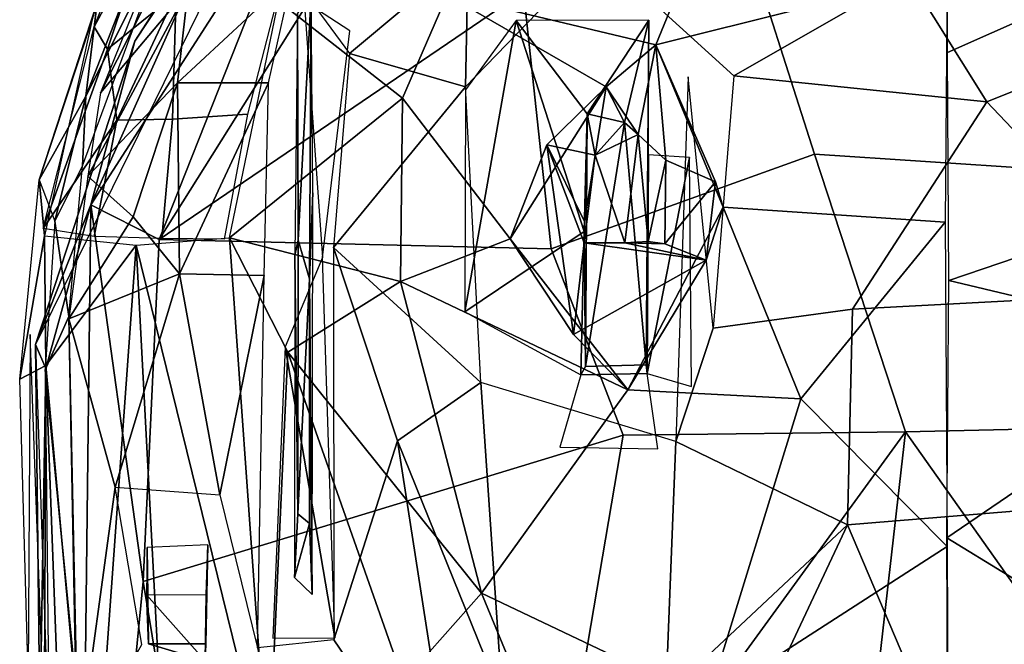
# Model space of a CAD drawing. Header units: millimetres. Extents: x 15 to 2860, y 25 to 553.
# Tile 14 of 33: x 1200 to 1452, y 235 to 395. Entities that reach past the tile are written whole.
import ezdxf

# ---------------------------------------------------------------- set-up
doc = ezdxf.new("R2010")
doc.units = ezdxf.units.MM
doc.layers.add('Cozy Chair', color=7, linetype='Continuous', true_color=0x000000)

msp = doc.modelspace()

# ---------------------------------------------------------------- linework, layer by layer
at = {"layer": 'Cozy Chair'}
for points in [[(1257.9, 469.38, 530.72), (1220.39, 376.62, 489.13), (1241.71, 418.85, 491.34)], [(1203.73, 312.02, 486.1), (1229.21, 389.86, 486.31), (1278.28, 464.17, 494.56)], [(1229.21, 389.86, 486.31), (1253.93, 428.13, 498.41), (1278.28, 464.17, 494.56)], [(1232.88, 419.77, 480.74), (1218.79, 393.56, 483.06), (1242.75, 453.36, 500.87)], [(1235.46, 338.96, 500.32), (1328.94, 402.57, 491.18), (1306.14, 451.57, 507.71)], [(1272.58, 432.78, 507.52), (1235.46, 338.96, 500.32), (1306.14, 451.57, 507.71)], [(1217.95, 347.87, 498.58), (1235.46, 338.96, 500.32), (1272.58, 432.78, 507.52)], [(1217.95, 347.87, 498.58), (1272.58, 432.78, 507.52), (1253.93, 428.13, 498.41)], [(1229.21, 389.86, 486.31), (1217.95, 347.87, 498.58), (1253.93, 428.13, 498.41)], [(1497.31, 394.2, 431.55), (1482.27, 425.3, 441.79), (1427.59, 406.62, 433.97)], [(1218.79, 393.56, 483.06), (1232.88, 419.77, 480.74), (1222.2, 387.86, 472.22)], [(1239.85, 402.07, 459.19), (1222.2, 387.86, 472.22), (1232.88, 419.77, 480.74)], [(1314.68, 412.17, 441.89), (1288.32, 419.95, 452.45), (1269.69, 406.66, 452.75), (1284.26, 386.68, 441.43)], [(1403.52, 360.92, 477.17), (1384.12, 421.67, 489.15), (1328.94, 402.57, 491.18), (1336.01, 336.61, 480.87)], [(1403.52, 360.92, 477.17), (1460.44, 357.13, 476.3), (1452.93, 412.75, 485.53), (1384.12, 421.67, 489.15)], [(1216.64, 375.75, 497.19), (1215.82, 357.92, 481.33), (1238.19, 418.64, 503.8)], [(1225.98, 399.66, 516.85), (1216.64, 375.75, 497.19), (1238.19, 418.64, 503.8)], [(1241.71, 418.85, 491.34), (1220.39, 376.62, 489.13), (1242.88, 403.4, 471.36)], [(1374.1, 416.51, 428.73), (1362.87, 388.91, 422.37), (1309.35, 401.78, 430.1)], [(1437.56, 407.65, 423.32), (1362.87, 388.91, 422.37), (1374.1, 416.51, 428.73)], [(1314.68, 412.17, 441.89), (1284.26, 386.68, 441.43), (1314.06, 378.14, 434.17)], [(1314.68, 412.17, 441.89), (1314.06, 378.14, 434.17), (1335.18, 399.96, 436.11)], [(1492.96, 411.55, 425.7), (1437.67, 386.93, 420.19), (1437.53, 413.02, 425.63)], [(1437.67, 386.93, 420.19), (1492.96, 411.55, 425.7), (1494.82, 347.76, 418.43), (1437.95, 328.44, 416.54)], [(1240.17, 379.22, 461.71), (1263.52, 379.15, 447.38), (1269.69, 406.66, 452.75)], [(1242.88, 403.4, 471.36), (1240.17, 379.22, 461.71), (1269.69, 406.66, 452.75)], [(1362.41, 399.57, 434.17), (1382.84, 380.97, 429.54), (1427.59, 406.62, 433.97)], [(1362.87, 388.91, 422.37), (1437.56, 407.65, 423.32), (1437.01, 343.48, 416.67), (1380.09, 347.31, 418.34)], [(1427.59, 406.62, 433.97), (1382.84, 380.97, 429.54), (1447.71, 374.35, 427.82)], [(1497.31, 394.2, 431.55), (1427.59, 406.62, 433.97), (1447.71, 374.35, 427.82)], [(1258.11, 371.14, 438.29), (1238.91, 369.82, 448.4), (1239.85, 402.07, 459.19), (1266.7, 404.38, 443.21)], [(1242.88, 403.4, 471.36), (1217.15, 355.2, 477.75), (1240.17, 379.22, 461.71)], [(1220.39, 376.62, 489.13), (1217.15, 355.2, 477.75), (1242.88, 403.4, 471.36)], [(1239.85, 402.07, 459.19), (1224.62, 369.57, 459.75), (1222.2, 387.86, 472.22)], [(1239.85, 402.07, 459.19), (1238.91, 369.82, 448.4), (1224.62, 369.57, 459.75)], [(1235.46, 338.96, 500.32), (1336.01, 336.61, 480.87), (1328.94, 402.57, 491.18)], [(1266.11, 400.13, 441.06), (1309.35, 401.78, 430.1), (1297.89, 375.25, 427.46)], [(1271.11, 338.84, 445.36), (1274.49, 401.68, 451.36), (1270.91, 397.02, 451.1)], [(1274.49, 401.68, 451.36), (1271.11, 338.84, 445.36), (1274.01, 328.88, 444.11)], [(1274.49, 401.68, 451.36), (1274.01, 328.88, 444.11), (1274.85, 350.93, 438.21)], [(1350.14, 378.19, 421.8), (1325.52, 339.2, 421.63), (1297.89, 375.25, 427.46), (1309.35, 401.78, 430.1)], [(1309.35, 401.78, 430.1), (1362.87, 388.91, 422.37), (1350.14, 378.19, 421.8)], [(1204.7, 354.29, 483.8), (1219.54, 399.83, 512.92), (1218.32, 395.47, 484.77)], [(1216.64, 375.75, 497.19), (1219.54, 399.83, 512.92), (1204.7, 354.29, 483.8)], [(1216.64, 375.75, 497.19), (1225.98, 399.66, 516.85), (1219.54, 399.83, 512.92)], [(1253.55, 339.45, 435.7), (1266.11, 400.13, 441.06), (1297.89, 375.25, 427.46)], [(1284.4, 392.48, 443), (1272.68, 400.12, 449.18), (1277.37, 334.37, 436.77)], [(1270.91, 397.02, 451.1), (1270.28, 334.96, 439.48), (1271.11, 338.84, 445.36)], [(1204.7, 354.29, 483.8), (1218.32, 395.47, 484.77), (1206.04, 339.95, 472.05)], [(1327.07, 395.2, 435.03), (1313.88, 320.48, 430.5), (1344.48, 341.04, 428.54)], [(1314.03, 377.41, 434.15), (1313.88, 320.48, 430.5), (1327.07, 395.2, 435.03)], [(1345.2, 371.22, 433.61), (1361.08, 395.29, 433.65), (1327.07, 395.2, 435.03)], [(1345.2, 371.22, 433.61), (1327.07, 395.2, 435.03), (1344.48, 341.04, 428.54)], [(1345.2, 371.22, 433.61), (1354.82, 368.99, 435.32), (1361.08, 395.29, 433.65)], [(1361.08, 395.29, 433.65), (1354.82, 368.99, 435.32), (1360.33, 306.86, 434.41)], [(1361.08, 395.29, 433.65), (1360.33, 306.86, 434.41), (1360.66, 304.63, 426.97), (1360.95, 360.68, 428.75)], [(1494.16, 325.36, 425.86), (1497.31, 394.2, 431.55), (1447.71, 374.35, 427.82)], [(1218.79, 393.56, 483.06), (1222.2, 387.86, 472.22), (1205.74, 341.78, 472.47)], [(1217.95, 347.87, 498.58), (1229.21, 389.86, 486.31), (1203.73, 312.02, 486.1)], [(1362.87, 388.91, 422.37), (1358.32, 365.97, 423.96), (1350.14, 378.19, 421.8)], [(1362.87, 388.91, 422.37), (1365.41, 359.31, 422.41), (1358.32, 365.97, 423.96)], [(1365.41, 359.31, 422.41), (1362.87, 388.91, 422.37), (1378.16, 353.81, 422.32)], [(1378.16, 353.81, 422.32), (1362.87, 388.91, 422.37), (1380.09, 347.31, 418.34)], [(1224.62, 369.57, 459.75), (1205.74, 341.78, 472.47), (1222.2, 387.86, 472.22)], [(1284.26, 386.68, 441.43), (1280.2, 336.93, 436.13), (1314.06, 378.14, 434.17)], [(1217.15, 355.2, 477.75), (1228.8, 344.79, 460.92), (1240.17, 379.22, 461.71)], [(1240.17, 379.22, 461.71), (1228.8, 344.79, 460.92), (1240.69, 330.18, 451.26)], [(1263.52, 379.15, 447.38), (1240.17, 379.22, 461.71), (1240.69, 330.18, 451.26)], [(1263.52, 379.15, 447.38), (1240.69, 330.18, 451.26), (1262.43, 329.79, 441.33)], [(1367.97, 287.16, 426.67), (1377.55, 316.25, 426.19), (1371.13, 380.74, 429.44)], [(1413.31, 321.08, 425.18), (1447.71, 374.35, 427.82), (1382.84, 380.97, 429.54), (1377.55, 316.25, 426.19)], [(1280.2, 336.93, 436.13), (1317.93, 302.3, 429.47), (1314.06, 378.14, 434.17)], [(1334.86, 363.29, 422.43), (1325.52, 339.2, 421.63), (1350.14, 378.19, 421.8)], [(1334.86, 363.29, 422.43), (1350.14, 378.19, 421.8), (1347.31, 360.6, 423.58)], [(1354.82, 368.99, 435.32), (1345.2, 371.22, 433.61), (1350.14, 378.19, 421.8)], [(1350.14, 378.19, 421.8), (1345.2, 371.22, 433.61), (1347.31, 360.6, 423.58)], [(1354.82, 368.99, 435.32), (1350.14, 378.19, 421.8), (1358.32, 365.97, 423.96)], [(1208.75, 343.7, 484.78), (1216.64, 375.75, 497.19), (1204.7, 354.29, 483.8)], [(1208.75, 343.7, 484.78), (1215.82, 357.92, 481.33), (1216.64, 375.75, 497.19)], [(1253.55, 339.45, 435.7), (1297.89, 375.25, 427.46), (1297.38, 328.21, 424.25)], [(1325.52, 339.2, 421.63), (1297.38, 328.21, 424.25), (1297.89, 375.25, 427.46)], [(1494.16, 325.36, 425.86), (1447.71, 374.35, 427.82), (1413.31, 321.08, 425.18)], [(1345.2, 371.22, 433.61), (1344.48, 341.04, 428.54), (1344.79, 306.4, 434.4)], [(1345.2, 371.22, 433.61), (1344.79, 306.4, 434.4), (1354.82, 368.99, 435.32)], [(1345.2, 371.22, 433.61), (1354.82, 368.99, 435.32), (1347.31, 360.6, 423.58)], [(1224.62, 369.57, 459.75), (1218.84, 339.78, 457.09), (1205.74, 341.78, 472.47)], [(1236.16, 339.27, 445.1), (1218.84, 339.78, 457.09), (1224.62, 369.57, 459.75), (1238.91, 369.82, 448.4)], [(1252.18, 339.07, 437.4), (1236.16, 339.27, 445.1), (1238.91, 369.82, 448.4), (1258.11, 371.14, 438.29)], [(1354.82, 368.99, 435.32), (1344.79, 306.4, 434.4), (1360.33, 306.86, 434.41)], [(1354.82, 368.99, 435.32), (1358.32, 365.97, 423.96), (1347.31, 360.6, 423.58)], [(1347.31, 360.6, 423.58), (1358.32, 365.97, 423.96), (1354.88, 338.17, 427.62)], [(1360.86, 338.46, 411.63), (1354.88, 338.17, 427.62), (1358.32, 365.97, 423.96)], [(1360.86, 338.46, 411.63), (1358.32, 365.97, 423.96), (1365.41, 359.31, 422.41)], [(1325.52, 339.2, 421.63), (1334.86, 363.29, 422.43), (1341.72, 314.62, 422.87)], [(1344.48, 338.14, 421.34), (1341.72, 314.62, 422.87), (1334.86, 363.29, 422.43)], [(1344.52, 343.57, 415.09), (1344.48, 338.14, 421.34), (1334.86, 363.29, 422.43)], [(1334.86, 363.29, 422.43), (1347.31, 360.6, 423.58), (1344.52, 343.57, 415.09)], [(1426.86, 289.64, 472.42), (1403.52, 360.92, 477.17), (1336.01, 336.61, 480.87), (1354.45, 288.84, 477.35)], [(1347.31, 360.6, 423.58), (1344.48, 338.14, 421.34), (1344.52, 343.57, 415.09)], [(1344.48, 338.14, 421.34), (1347.31, 360.6, 423.58), (1354.88, 338.17, 427.62)], [(1371.45, 360.03, 427.89), (1360.95, 360.68, 428.75), (1360.66, 304.63, 426.97)], [(1371.45, 360.03, 427.89), (1360.66, 304.63, 426.97), (1371.99, 301.31, 426.48)], [(1365.13, 337.87, 422.41), (1360.86, 338.46, 411.63), (1365.41, 359.31, 422.41)], [(1365.13, 337.87, 422.41), (1365.41, 359.31, 422.41), (1378.16, 353.81, 422.32)], [(1460.44, 357.13, 476.3), (1403.52, 360.92, 477.17), (1426.86, 289.64, 472.42), (1490.72, 291.08, 474.69)], [(1215.82, 357.92, 481.33), (1208.75, 343.7, 484.78), (1212.3, 319.25, 472.91)], [(1206.04, 339.95, 472.05), (1199.7, 303.19, 475.6), (1204.7, 354.29, 483.8)], [(1217.15, 355.2, 477.75), (1212.33, 318.66, 472.79), (1228.8, 344.79, 460.92)], [(1375.72, 333.67, 422.18), (1365.13, 337.87, 422.41), (1378.16, 353.81, 422.32)], [(1378.16, 353.81, 422.32), (1380.09, 347.31, 418.34), (1375.72, 333.67, 422.18)], [(1274.01, 328.88, 444.11), (1274.69, 247.97, 439.07), (1274.85, 350.93, 438.21)], [(1203.73, 312.02, 486.1), (1206.43, 305.87, 495.41), (1217.95, 347.87, 498.58)], [(1214.8, 80.64, 495.59), (1217.95, 347.87, 498.58), (1206.43, 305.87, 495.41)], [(1214.8, 80.64, 495.59), (1231.39, 251.26, 495.05), (1217.95, 347.87, 498.58)], [(1217.95, 347.87, 498.58), (1231.39, 251.26, 495.05), (1235.46, 338.96, 500.32)], [(1400.04, 298.09, 417.07), (1355.63, 300.44, 418.89), (1380.09, 347.31, 418.34)], [(1380.09, 347.31, 418.34), (1355.63, 300.44, 418.89), (1375.72, 333.67, 422.18)], [(1400.04, 298.09, 417.07), (1380.09, 347.31, 418.34), (1437.01, 343.48, 416.67)], [(1509.41, 311.5, 417.92), (1437.95, 328.44, 416.54), (1494.82, 347.76, 418.43)], [(1212.3, 319.25, 472.91), (1208.75, 343.7, 484.78), (1206.21, 305.56, 479.42)], [(1228.8, 344.79, 460.92), (1212.33, 318.66, 472.79), (1240.69, 330.18, 451.26)], [(1400.04, 298.09, 417.07), (1437.01, 343.48, 416.67), (1437.53, 260.24, 417.69)], [(1343.61, 304.26, 427.97), (1344.48, 341.04, 428.54), (1313.88, 320.48, 430.5)], [(1343.61, 304.26, 427.97), (1344.79, 306.4, 434.4), (1344.48, 341.04, 428.54)], [(1206.04, 339.95, 472.05), (1206.4, 306.68, 465.98), (1199.7, 303.19, 475.6)], [(1206.04, 339.95, 472.05), (1229.56, 337.51, 447.13), (1206.4, 306.68, 465.98)], [(1229.56, 337.51, 447.13), (1253.55, 339.45, 435.7), (1263.41, 199.87, 436.95)], [(1231.39, 251.26, 495.05), (1354.45, 288.84, 477.35), (1336.01, 336.61, 480.87), (1235.46, 338.96, 500.32)], [(1253.55, 339.45, 435.7), (1268.48, 310.09, 431.19), (1263.41, 199.87, 436.95)], [(1268.48, 310.09, 431.19), (1253.55, 339.45, 435.7), (1297.38, 328.21, 424.25)], [(1271.06, 268.58, 445.81), (1271.11, 338.84, 445.36), (1270.28, 334.96, 439.48)], [(1271.06, 268.58, 445.81), (1274.01, 328.88, 444.11), (1271.11, 338.84, 445.36)], [(1297.38, 328.21, 424.25), (1325.52, 339.2, 421.63), (1355.63, 300.44, 418.89)], [(1355.63, 300.44, 418.89), (1325.52, 339.2, 421.63), (1341.72, 314.62, 422.87)], [(1354.88, 338.17, 427.62), (1360.86, 338.46, 411.63), (1365.13, 337.87, 422.41)], [(1206.4, 306.68, 465.98), (1229.56, 337.51, 447.13), (1218.08, 178.68, 460.4)], [(1218.08, 178.68, 460.4), (1229.56, 337.51, 447.13), (1238.01, 177.28, 448.9)], [(1238.01, 177.28, 448.9), (1229.56, 337.51, 447.13), (1263.41, 199.87, 436.95)], [(1280.2, 336.93, 436.13), (1280.27, 236.31, 438.18), (1296.57, 287.31, 432.88)], [(1280.2, 336.93, 436.13), (1296.57, 287.31, 432.88), (1317.93, 302.3, 429.47)], [(1344.48, 338.14, 421.34), (1375.72, 333.67, 422.18), (1341.72, 314.62, 422.87)], [(1375.72, 333.67, 422.18), (1344.48, 338.14, 421.34), (1354.88, 338.17, 427.62)], [(1375.72, 333.67, 422.18), (1354.88, 338.17, 427.62), (1365.13, 337.87, 422.41)], [(1277.37, 334.37, 436.77), (1267.8, 311.45, 439.68), (1280.5, 236.78, 438.17)], [(1270.28, 334.96, 439.48), (1270.16, 252.33, 440.66), (1271.06, 268.58, 445.81)], [(1375.72, 333.67, 422.18), (1355.63, 300.44, 418.89), (1341.72, 314.62, 422.87)], [(1212.33, 318.66, 472.79), (1224.15, 275.43, 461.83), (1240.69, 330.18, 451.26)], [(1240.69, 330.18, 451.26), (1224.15, 275.43, 461.83), (1251.06, 273.46, 446.59)], [(1240.69, 330.18, 451.26), (1251.06, 273.46, 446.59), (1262.43, 329.79, 441.33)], [(1251.06, 273.46, 446.59), (1260.65, 234.21, 443.66), (1262.43, 329.79, 441.33)], [(1274.02, 266.15, 445.06), (1274.01, 328.88, 444.11), (1271.06, 268.58, 445.81)], [(1274.02, 266.15, 445.06), (1274.69, 247.97, 439.07), (1274.01, 328.88, 444.11)], [(1437.46, 262.44, 417.59), (1437.95, 328.44, 416.54), (1509.41, 311.5, 417.92)], [(1268.48, 310.09, 431.19), (1297.38, 328.21, 424.25), (1318.16, 248.29, 422.79)], [(1297.38, 328.21, 424.25), (1355.63, 300.44, 418.89), (1318.16, 248.29, 422.79)], [(1483.78, 271.69, 426.14), (1494.16, 325.36, 425.86), (1413.31, 321.08, 425.18), (1412, 265.81, 426.15)], [(1367.97, 287.16, 426.67), (1412, 265.81, 426.15), (1413.31, 321.08, 425.18), (1377.55, 316.25, 426.19)], [(1212.3, 319.25, 472.91), (1206.21, 305.56, 479.42), (1214.1, 224.98, 470.99)], [(1212.33, 318.66, 472.79), (1214.71, 206.07, 471.12), (1224.15, 275.43, 461.83)], [(1211.46, 63.8, 479.15), (1202.37, 314.65, 479.92), (1201.68, 199.07, 477.36)], [(1203.73, 312.02, 486.1), (1205.75, 143.36, 490.09), (1206.43, 305.87, 495.41)], [(1203.73, 312.02, 486.1), (1212.01, 63.41, 485.22), (1205.75, 143.36, 490.09)], [(1280.5, 236.78, 438.17), (1267.8, 311.45, 439.68), (1264.59, 236.7, 442.71)], [(1509.41, 311.5, 417.92), (1529.57, 306.3, 419.5), (1500.03, 224.15, 420.06), (1437.46, 262.44, 417.59)], [(1268.48, 310.09, 431.19), (1298.13, 225.67, 426.76), (1263.41, 199.87, 436.95)], [(1298.13, 225.67, 426.76), (1268.48, 310.09, 431.19), (1318.16, 248.29, 422.79)], [(1203.93, 154.49, 473.2), (1199.7, 303.19, 475.6), (1206.4, 306.68, 465.98)], [(1206.4, 306.68, 465.98), (1218.08, 178.68, 460.4), (1203.93, 154.49, 473.2)], [(1205.75, 143.36, 490.09), (1214.8, 80.64, 495.59), (1206.43, 305.87, 495.41)], [(1207.4, 193.54, 478.25), (1214.1, 224.98, 470.99), (1206.21, 305.56, 479.42)], [(1360.66, 304.63, 426.97), (1360.33, 306.86, 434.41), (1344.79, 306.4, 434.4), (1343.61, 304.26, 427.97)], [(1363.38, 285.31, 426.95), (1360.66, 304.63, 426.97), (1343.61, 304.26, 427.97), (1338.21, 285.68, 428.5)], [(1317.93, 302.3, 429.47), (1296.57, 287.31, 432.88), (1323.5, 220.74, 431.92)], [(1317.93, 302.3, 429.47), (1323.5, 220.74, 431.92), (1365.45, 222.07, 429.08), (1367.97, 287.16, 426.67)], [(1355.63, 300.44, 418.89), (1400.04, 298.09, 417.07), (1376.17, 220.65, 420.17), (1318.16, 248.29, 422.79)], [(1376.17, 220.65, 420.17), (1400.04, 298.09, 417.07), (1437.53, 260.24, 417.69)], [(1490.72, 291.08, 474.69), (1426.86, 289.64, 472.42), (1516.57, 162.93, 481.15)], [(1354.45, 288.84, 477.35), (1231.39, 251.26, 495.05), (1249.8, 139.76, 491.06), (1332.58, 159.97, 483.15)], [(1426.86, 289.64, 472.42), (1354.45, 288.84, 477.35), (1332.58, 159.97, 483.15)], [(1426.86, 289.64, 472.42), (1332.58, 159.97, 483.15), (1406.12, 107.16, 482.11)], [(1406.12, 107.16, 482.11), (1516.57, 162.93, 481.15), (1426.86, 289.64, 472.42)], [(1280.27, 236.31, 438.18), (1311.73, 189.96, 435.1), (1296.57, 287.31, 432.88)], [(1296.57, 287.31, 432.88), (1311.73, 189.96, 435.1), (1323.5, 220.74, 431.92)], [(1367.97, 287.16, 426.67), (1365.45, 222.07, 429.08), (1412, 265.81, 426.15)], [(1214.71, 206.07, 471.12), (1231.04, 235.06, 457.91), (1224.15, 275.43, 461.83)], [(1483.78, 271.69, 426.14), (1412, 265.81, 426.15), (1445.77, 186.25, 430.14), (1494.58, 203.31, 429.92)], [(1270.16, 252.33, 440.66), (1274.02, 266.15, 445.06), (1271.06, 268.58, 445.81)], [(1274.02, 266.15, 445.06), (1270.16, 252.33, 440.66), (1274.69, 247.97, 439.07)], [(1365.45, 222.07, 429.08), (1381.93, 201.74, 429.9), (1412, 265.81, 426.15)], [(1381.93, 201.74, 429.9), (1445.77, 186.25, 430.14), (1412, 265.81, 426.15)], [(1247.44, 235.27, 460.91), (1247.99, 260.65, 448.73), (1232.37, 259.99, 456.97), (1232.75, 235.24, 467.28)], [(1247.99, 260.65, 448.73), (1247.44, 235.27, 460.91), (1247.56, 247.9, 450.09)], [(1437.53, 260.24, 417.69), (1437.9, 177.15, 422.24), (1376.17, 220.65, 420.17)], [(1437.46, 262.44, 417.59), (1500.03, 224.15, 420.06), (1437.78, 176.58, 422.33)], [(1232.2, 247.85, 458.66), (1232.75, 235.24, 467.28), (1232.37, 259.99, 456.97)], [(1214.8, 80.64, 495.59), (1249.8, 139.76, 491.06), (1231.39, 251.26, 495.05)], [(1247.31, 230.88, 459.65), (1232.2, 247.85, 458.66), (1247.56, 247.9, 450.09)], [(1247.31, 230.88, 459.65), (1232.75, 235.24, 467.28), (1232.2, 247.85, 458.66)], [(1247.44, 235.27, 460.91), (1247.31, 230.88, 459.65), (1247.56, 247.9, 450.09)], [(1298.13, 225.67, 426.76), (1318.16, 248.29, 422.79), (1343.45, 187.08, 425.2)], [(1360.86, 187.62, 423.95), (1343.45, 187.08, 425.2), (1318.16, 248.29, 422.79), (1376.17, 220.65, 420.17)], [(1247.31, 230.88, 459.65), (1247.44, 235.27, 460.91), (1232.75, 235.24, 467.28)], [(1260.65, 234.21, 443.66), (1272.66, 175.19, 444.56), (1311.73, 189.96, 435.1), (1280.27, 236.31, 438.18)]]:
    msp.add_3dface(points, dxfattribs=at)

doc.saveas('drawing.dxf')
